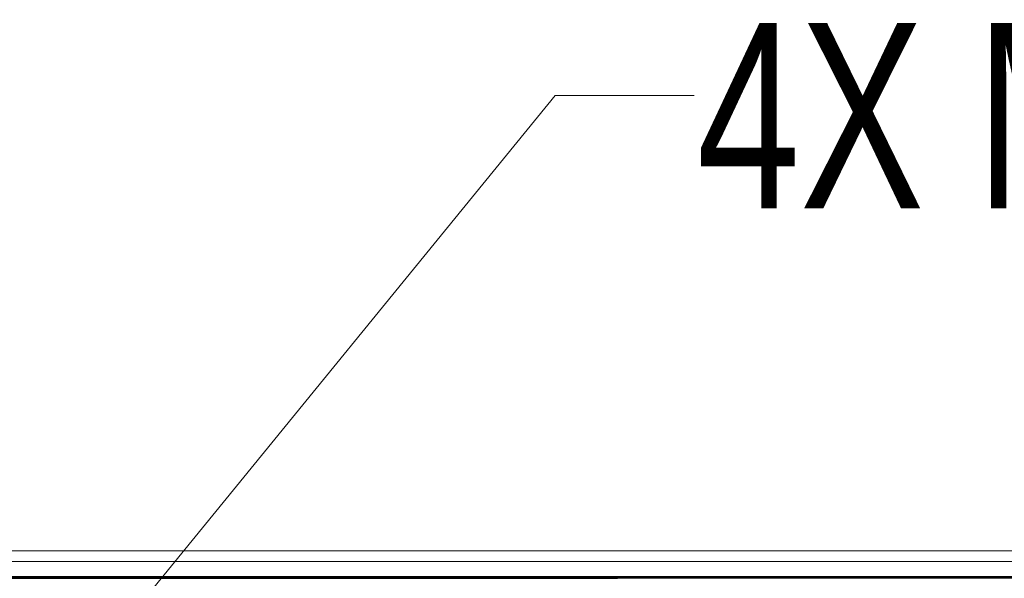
# Model space of a CAD drawing. Header units: millimetres. Extents: x 9 to 550, y 15 to 417.
# Tile 23 of 34: x 150 to 172, y 354 to 366. Entities that reach past the tile are written whole.
import ezdxf

# ---------------------------------------------------------------- set-up
doc = ezdxf.new("R2010")
doc.units = ezdxf.units.MM
doc.styles.add('SLDTEXTSTYLE3', font='TXT', dxfattribs={"width": 0.75})

# ---------------------------------------------------------------- blocks, each defined once
blk = doc.blocks.new('SW_NOTE_6')
at = {"color": 0, "linetype": 'Continuous', "lineweight": 0, "insert": (0, 5.457), "char_height": 4.2333, "attachment_point": 1, "style": 'SLDTEXTSTYLE3'}
blk.add_mtext('4X M4x0.7', dxfattribs=at)

msp = doc.modelspace()

# ---------------------------------------------------------------- linework, layer by layer
at = {"color": 7, "linetype": 'Continuous', "lineweight": 0}
for p, q in [((128.513, 323.393), (162.13, 364.614)), ((162.13, 364.614), (165.305, 364.614))]:
    msp.add_line(p, q, dxfattribs=at)
at = {"color": 7, "linetype": 'Continuous', "lineweight": 15}
for p, q in [((182.205, 354.213), (48.905, 354.213)), ((48.905, 353.963), (182.205, 353.963)), ((182.056, 353.6), (49.053, 353.6)), ((182.055, 353.623), (49.055, 353.623)), ((163.556, 353.581), (67.554, 353.581))]:
    msp.add_line(p, q, dxfattribs=at)
msp.add_open_spline([(163.556, 353.581), (165.292, 353.582), (168.36, 353.582), (172.52, 353.582), (175.966, 353.582), (179.034, 353.583), (181.009, 353.584), (181.962, 353.584)], degree=3, knots=[0, 0, 0, 0, 0.282999, 0.50001, 0.678029, 0.844692, 1, 1, 1, 1], dxfattribs=at)

# ---------------------------------------------------------------- block references
at = {"color": 7, "linetype": 'Continuous', "lineweight": 0}
msp.add_blockref('SW_NOTE_6', (165.365, 360.813), dxfattribs=at)

doc.saveas('drawing.dxf')
